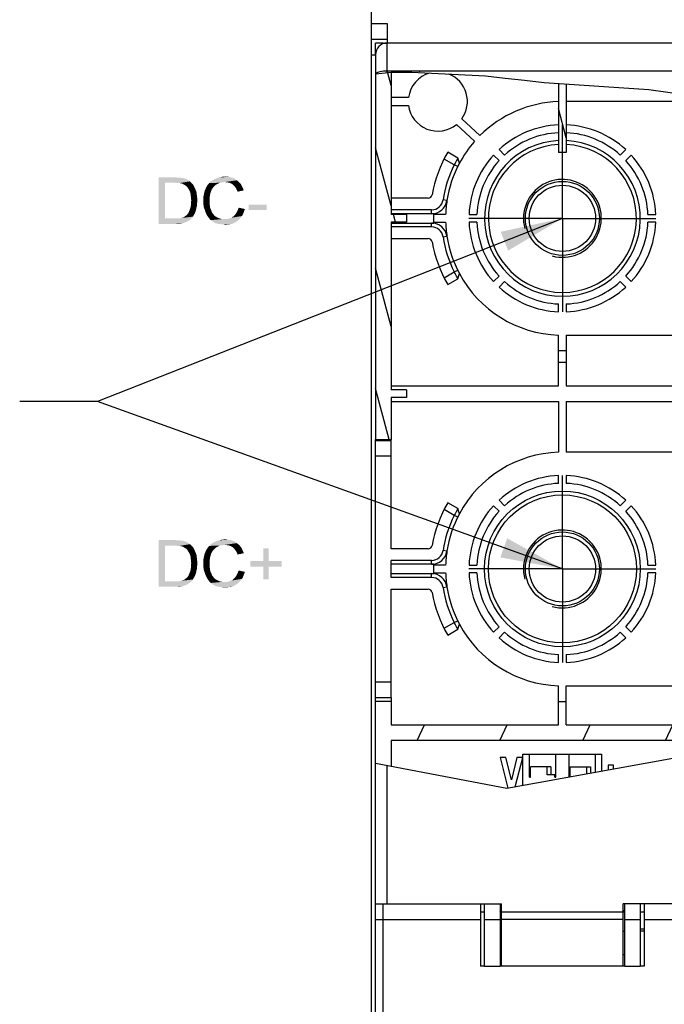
# Paper-space layout '61767N-2-A-2_1_1' of a CAD drawing. Header units: millimetres. Extents: x 0 to 594, y 1 to 420.
# Tile 104 of 222: x 85 to 126, y 277 to 340. Entities that reach past the tile are written whole.
import ezdxf

# ---------------------------------------------------------------- set-up
doc = ezdxf.new("R2010")
doc.units = ezdxf.units.MM
doc.header["$LTSCALE"] = 32.67
doc.linetypes.add('CENTER', pattern=[0.6, 0.375, -0.075, 0.075, -0.075])
doc.layers.get('0').update_dxf_attribs({"linetype": 'CONTINUOUS'})
for name, color, linetype in [('61752N-0_DXF_CONTINUOUS_LINE', 7, 'CONTINUOUS'), ('61752N-0_DXF_HATCHING', 7, 'CONTINUOUS'), ('61752N-2_DXF_CONTINUOUS_LINE', 7, 'CONTINUOUS'), ('61767N-2-A-2_DXF_TEXT', 7, 'CONTINUOUS'), ('61779N-0_DXF_CONTINUOUS_LINE', 7, 'CONTINUOUS'), ('61807N-2_DXF_CONTINUOUS_LINE', 7, 'CONTINUOUS'), ('61809N-1_DXF_AXIS', 7, 'CONTINUOUS'), ('61809N-2_DXF_AXIS', 7, 'CONTINUOUS'), ('61830N-0_DXF_CONTINUOUS_LINE', 7, 'CONTINUOUS'), ('61830N-0_DXF_HATCHING', 7, 'CONTINUOUS'), ('61853N-8_DXF_CONTINUOUS_LINE', 7, 'CONTINUOUS'), ('61853N-8_DXF_HATCHING', 7, 'CONTINUOUS'), ('C383A105JP01DXF_CONTINUOUS_LINE', 7, 'CONTINUOUS'), ('INSERT0_DXF_AXIS', 7, 'CONTINUOUS'), ('INSERT0_DXF_CONTINUOUS_LINE', 7, 'CONTINUOUS'), ('INSERT1_DXF_AXIS', 7, 'CONTINUOUS'), ('INSERT1_DXF_CONTINUOUS_LINE', 7, 'CONTINUOUS'), ('TR0154-1_DXF_CONTINUOUS_LINE', 7, 'CONTINUOUS')]:
    doc.layers.add(name, color=color, linetype=linetype)
doc.styles.get("Standard").update_dxf_attribs({"font": 'arial.ttf'})
doc.dimstyles.get("Standard").update_dxf_attribs({"dimtxt": 3, "dimasz": 4, "dimexe": 0.18, "dimexo": 0.0625, "dimgap": 0.09, "dimtad": 1, "dimdsep": 46, "dimtxsty": 'Standard', "dimblk": '_FILLED', "dimblk1": '_FILLED', "dimblk2": '_FILLED', "dimcen": 0.09, "dimadec": 0, "dimazin": 0, "dimtol": 1, "dimtp": 0.01, "dimtm": 0.01, "dimtfac": 1, "dimtofl": 0, "dimtmove": 0, "dimatfit": 3, "dimldrblk": '_FILLED', "dimfxl": 0, "dimtolj": 1, "dimarcsym": 0})

# ---------------------------------------------------------------- blocks, each defined once
blk = doc.blocks.new('_FILLED')
at = {"color": 0, "linetype": 'ByBlock'}
blk.add_solid([(0, 0), (-1, 0.1625), (-1, -0.1625)], dxfattribs=at)
blk = doc.blocks.new('HATCHING_BL0', base_point=(113.901, 324.977))
at = {"layer": '61853N-8_DXF_HATCHING', "linetype": 'Continuous'}
h = blk.add_hatch(dxfattribs=at)
h.set_pattern_fill('DEFAULT__1', color=2, scale=2, angle=285, style=0, pattern_type=0)
h.set_pattern_definition([(285, (0, 0), (1.931852, 0.517638), [])])
edge = h.paths.add_edge_path()
edge.add_line((109.776, 327.607), (109.776, 327.107))
edge.add_line((109.776, 327.107), (108.776, 327.107))
edge.add_line((108.776, 327.107), (108.776, 316.357))
edge.add_line((108.776, 316.357), (109.776, 316.357))
edge.add_line((109.776, 316.357), (109.776, 315.857))
edge.add_line((109.776, 315.857), (108.776, 315.857))
edge.add_line((108.776, 315.857), (108.776, 313.166))
edge.add_line((108.776, 313.166), (107.776, 313.166))
edge.add_line((107.776, 313.166), (107.776, 336.735))
edge.add_spline(control_points=[(107.776, 336.735), (108.382, 336.769), (109.638, 336.805), (110.978, 336.773), (111.669, 336.74)], knot_values=[0, 0, 0, 0, 0.5, 1, 1, 1, 1], degree=3, periodic=0)
edge.add_line((111.669, 336.74), (108.776, 336.74))
edge.add_line((108.776, 336.74), (108.776, 327.607))
edge.add_line((108.776, 327.607), (109.776, 327.607))
h.paths.add_polyline_path([(120.026, 331.574), (119.526, 331.574), (119.526, 336.017), (120.026, 335.981)])
blk = doc.blocks.new('HATCHING_BL3', base_point=(119.776, 291.887))
at = {"layer": '61830N-0_DXF_HATCHING', "linetype": 'Continuous'}
h = blk.add_hatch(dxfattribs=at)
h.set_pattern_fill('DEFAULT__4', color=2, scale=11.88, angle=45, style=0, pattern_type=0)
h.set_pattern_definition([(45, (0, 0), (-8.40043, 8.40043), [])])
edge = h.paths.add_edge_path()
edge.add_line((120.266, 291.492), (120.266, 292.154))
edge.add_line((120.266, 292.154), (121.333, 292.154))
edge.add_line((121.333, 292.154), (121.333, 291.654))
edge.add_line((121.333, 291.654), (121.825, 291.654))
edge.add_line((121.825, 291.654), (121.825, 291.492))
edge.add_line((121.825, 291.492), (121.89, 291.492))
edge.add_line((121.89, 291.492), (121.89, 292.982))
edge.add_line((121.89, 292.982), (122.316, 292.982))
edge.add_line((122.316, 292.982), (122.316, 291.383))
edge.add_spline(control_points=[(122.316, 291.383), (121.762, 291.271), (120.647, 291.079), (118.945, 290.881), (117.807, 290.812), (117.236, 290.793)], knot_values=[0, 0, 0, 0, 0.333333, 0.666667, 1, 1, 1, 1], degree=3, periodic=0)
edge.add_line((117.236, 290.793), (117.236, 292.982))
edge.add_line((117.236, 292.982), (117.661, 292.982))
edge.add_line((117.661, 292.982), (117.661, 291.492))
edge.add_line((117.661, 291.492), (117.726, 291.492))
edge.add_line((117.726, 291.492), (117.726, 292.154))
edge.add_line((117.726, 292.154), (118.793, 292.154))
edge.add_line((118.793, 292.154), (118.793, 291.654))
edge.add_line((118.793, 291.654), (119.285, 291.654))
edge.add_line((119.285, 291.654), (119.285, 291.492))
edge.add_line((119.285, 291.492), (119.35, 291.492))
edge.add_line((119.35, 291.492), (119.35, 292.982))
edge.add_line((119.35, 292.982), (120.201, 292.982))
edge.add_line((120.201, 292.982), (120.201, 291.492))
edge.add_line((120.201, 291.492), (120.266, 291.492))
blk = doc.blocks.new('HATCHING_BL26', base_point=(120.026, 294.035))
at = {"layer": '61752N-0_DXF_HATCHING', "linetype": 'Continuous'}
h = blk.add_hatch(dxfattribs=at)
h.set_pattern_fill('DEFAULT__27', color=2, scale=4.817144, angle=245, style=0, pattern_type=0)
h.set_pattern_definition([(245, (0, 0), (4.365816, -2.03581), [])])
edge = h.paths.add_edge_path()
edge.add_line((131.776, 296.357), (132.276, 296.357))
edge.add_line((132.276, 296.357), (132.276, 295.512))
edge.add_arc((118.764, 315.02), 23.73, 303.2522, 304.70811)
edge.add_line((131.776, 295.175), (131.776, 296.357))
edge = h.paths.add_edge_path()
edge.add_line((119.526, 296.357), (120.026, 296.357))
edge.add_line((120.026, 296.357), (120.026, 294.857))
edge.add_line((120.026, 294.857), (131.277, 294.857))
edge.add_arc((118.304, 315.767), 24.608, 297.08019, 301.81744)
edge.add_line((129.506, 293.857), (108.776, 293.857))
edge.add_line((108.776, 293.857), (108.776, 291.713))
edge.add_arc((115.514, 317.41), 26.565, 253.06473, 255.3065)
edge.add_line((107.776, 291.997), (107.776, 296.357))
edge.add_line((107.776, 296.357), (108.776, 296.357))
edge.add_line((108.776, 296.357), (108.776, 294.857))
edge.add_line((108.776, 294.857), (119.526, 294.857))
edge.add_line((119.526, 294.857), (119.526, 296.357))

psp = doc.layouts.new('61767N-2-A-2_1_1')

# ---------------------------------------------------------------- linework, layer by layer
at = {"color": 7, "linetype": 'Continuous'}
for p, q in [((107.7755, 336.6301), (109.2043, 336.7852)), ((109.2043, 336.7852), (114.8336, 336.5031)), ((114.8336, 336.5031), (116.0907, 336.3638)), ((116.0907, 336.3638), (117.3385, 336.2189)), ((117.3385, 336.2189), (118.5984, 336.0848)), ((118.5984, 336.0848), (125.3162, 335.6207)), ((125.3162, 335.6207), (131.9163, 334.7366)), ((126.86, 292.6852), (116.2049, 290.7755)), ((116.2049, 290.7755), (107.7755, 292.3776))]:
    psp.add_line(p, q, dxfattribs=at)
at = {"layer": '61752N-0_DXF_CONTINUOUS_LINE', "color": 7, "linetype": 'Continuous'}
for p, q in [((109.892, 335.1073), (108.7755, 335.1073)), ((108.7755, 334.6073), (109.892, 334.6073)), ((131.0149, 334.8573), (120.0255, 334.8573)), ((114.478, 332.6664), (113.3206, 333.7515)), ((112.9786, 333.3868), (114.136, 332.3017)), ((115.7133, 331.7731), (116.0672, 331.4192)), ((123.4838, 331.4192), (123.8377, 331.7731)), ((115.7137, 331.0656), (115.3598, 331.4195)), ((124.1912, 331.4195), (123.8374, 331.0656)), ((112.2797, 327.6073), (111.5255, 327.6073)), ((113.7807, 327.6073), (114.2812, 327.6073)), ((125.2698, 327.6073), (125.7703, 327.6073)), ((111.5255, 327.1073), (112.2797, 327.1073)), ((114.2812, 327.1073), (113.7807, 327.1073)), ((125.7703, 327.1073), (125.2698, 327.1073)), ((115.3598, 323.2952), (115.7137, 323.6491)), ((123.8374, 323.6491), (124.1912, 323.2952)), ((116.0672, 323.2955), (115.7133, 322.9416)), ((123.8377, 322.9416), (123.4838, 323.2955)), ((119.5255, 321.3626), (119.5255, 321.863)), ((120.0255, 321.863), (120.0255, 321.3626)), ((119.5255, 316.6073), (119.5255, 319.8615)), ((120.0255, 319.8573), (120.0255, 316.6073)), ((120.0255, 319.8573), (131.7755, 319.8573)), ((120.0255, 318.8573), (119.5255, 318.8573)), ((108.7755, 316.6073), (119.5255, 316.6073)), ((120.0255, 316.6073), (131.7755, 316.6073)), ((108.7755, 315.6073), (119.5255, 315.6073)), ((119.5255, 315.6073), (119.5255, 312.3532)), ((120.0255, 315.6073), (120.0255, 312.3573)), ((120.0255, 315.6073), (131.7755, 315.6073)), ((107.7755, 313.1073), (107.7755, 313.1664)), ((108.7755, 313.1073), (108.7755, 313.1664)), ((131.7755, 312.3573), (120.0255, 312.3573)), ((119.5255, 310.3517), (119.5255, 310.8521)), ((120.0255, 310.8521), (120.0255, 310.3517)), ((115.7133, 309.2731), (116.0672, 308.9192)), ((123.4838, 308.9192), (123.8377, 309.2731)), ((115.7137, 308.5656), (115.3598, 308.9195)), ((124.1912, 308.9195), (123.8374, 308.5656)), ((112.2797, 305.1073), (111.5255, 305.1073)), ((111.5255, 304.6073), (112.2797, 304.6073)), ((113.7807, 305.1073), (114.2812, 305.1073)), ((114.2812, 304.6073), (113.7807, 304.6073)), ((125.2698, 305.1073), (125.7703, 305.1073)), ((125.7703, 304.6073), (125.2698, 304.6073)), ((115.3598, 300.7952), (115.7137, 301.1491)), ((116.0672, 300.7955), (115.7133, 300.4416)), ((123.8377, 300.4416), (123.4838, 300.7955)), ((123.8374, 301.1491), (124.1912, 300.7952)), ((119.5255, 298.8626), (119.5255, 299.363)), ((120.0255, 299.363), (120.0255, 298.8626)), ((119.5255, 294.8573), (119.5255, 297.3615)), ((120.0255, 294.8573), (120.0255, 297.3573)), ((120.0255, 297.3573), (131.7755, 297.3573)), ((107.7755, 292.3776), (107.7755, 296.6073)), ((108.7755, 296.3573), (107.7755, 296.3573)), ((108.7755, 296.6073), (108.7755, 294.8573)), ((119.5255, 296.3573), (120.0255, 296.3573)), ((108.7755, 294.8573), (119.5255, 294.8573)), ((120.0255, 294.8573), (131.0656, 294.8573)), ((108.7755, 293.8573), (108.7755, 292.1875)), ((129.1294, 293.8573), (108.7755, 293.8573)), ((115.7755, 292.7573), (116.2799, 290.7889)), ((116.1522, 292.7573), (115.7755, 292.7573)), ((116.504, 291.328), (116.1522, 292.7573)), ((116.8586, 292.7573), (116.5096, 291.328)), ((116.7525, 290.8736), (117.2326, 292.7573)), ((117.2326, 292.7573), (116.8586, 292.7573)), ((122.709, 292.2643), (122.709, 291.9412)), ((123.047, 292.2643), (122.709, 292.2643)), ((123.047, 292.0018), (123.047, 292.2643)), ((116.5096, 291.328), (116.504, 291.328)), ((114.7755, 279.3573), (114.7755, 283.3573)), ((115.7755, 283.3573), (115.7755, 279.3573)), ((123.7755, 279.3573), (123.7755, 283.3573)), ((124.7755, 283.3573), (124.7755, 279.3573)), ((115.7755, 282.8573), (115.8755, 282.9573)), ((123.6755, 282.9573), (123.7755, 282.8573)), ((114.7755, 282.3573), (115.7755, 282.3573)), ((123.7755, 282.3573), (124.7755, 282.3573)), ((115.7755, 281.6073), (115.8755, 281.6073)), ((123.6755, 281.6073), (123.7755, 281.6073)), ((115.7755, 280.1073), (115.8755, 280.1073)), ((123.6755, 280.1073), (123.7755, 280.1073)), ((114.7755, 279.3573), (115.7755, 279.3573)), ((123.7755, 279.3573), (124.7755, 279.3573))]:
    psp.add_line(p, q, dxfattribs=at)
at = {"layer": '61752N-0_DXF_CONTINUOUS_LINE', "color": 9, "linetype": 'Continuous'}
psp.add_line((120.0255, 318.1073), (119.5255, 318.1073), dxfattribs=at)
at = {"layer": '61752N-0_DXF_CONTINUOUS_LINE', "color": 7, "linetype": 'Continuous'}
for centre, radius, start, end in [((111.7755, 334.8573), 1.9, 106.100414, 172.439157), ((111.7755, 334.8573), 1.9, 324.408453, 68.177037), ((111.7755, 334.8573), 1.9, 187.560843, 309.286767), ((119.7755, 327.3573), 7.5, 91.910213, 134.937397), ((119.7755, 327.3573), 6, 92.388015, 132.611985), ((119.7755, 327.3573), 6, 47.388015, 87.611985), ((119.7755, 327.3573), 5.5, 92.605251, 132.394749), ((119.7755, 327.3573), 5.5, 47.605251, 87.394749), ((119.7755, 327.3573), 7.5, 138.757823, 151.848693), ((119.7755, 327.3573), 6, 137.388015, 177.611985), ((119.7755, 327.3573), 6, 2.388015, 42.611985), ((119.7755, 327.3573), 5.5, 137.605251, 177.394749), ((119.7755, 327.3573), 5.5, 2.605251, 42.394749), ((119.7755, 327.3573), 7.5, 171.202628, 178.089787), ((119.7755, 327.3573), 7.5, 181.910213, 188.797253), ((119.7755, 327.3573), 6, 182.388015, 222.611985), ((119.7755, 327.3573), 5.5, 182.605251, 222.394749), ((119.7755, 327.3573), 5.5, 317.605251, 357.394749), ((119.7755, 327.3573), 6, 317.388015, 357.611985), ((119.7755, 327.3573), 7.5, 208.151614, 268.089787), ((119.7755, 327.3573), 6, 227.388015, 267.611985), ((119.7755, 327.3573), 5.5, 227.605251, 267.394749), ((119.7755, 327.3573), 5.5, 272.605251, 312.394749), ((119.7755, 327.3573), 6, 272.388015, 312.611985), ((119.7755, 304.8573), 7.5, 91.910213, 151.848386), ((119.7755, 304.8573), 6, 92.388015, 132.611985), ((119.7755, 304.8573), 5.5, 92.605251, 132.394749), ((119.7755, 304.8573), 6, 47.388015, 87.611985), ((119.7755, 304.8573), 5.5, 47.605251, 87.394749), ((119.7755, 304.8573), 6, 137.388015, 177.611985), ((119.7755, 304.8573), 5.5, 137.605251, 177.394749), ((119.7755, 304.8573), 5.5, 2.605251, 42.394749), ((119.7755, 304.8573), 6, 2.388015, 42.611985), ((119.7755, 304.8573), 7.5, 171.202747, 178.089787), ((119.7755, 304.8573), 7.5, 181.910213, 188.797253), ((119.7755, 304.8573), 6, 182.388015, 222.611985), ((119.7755, 304.8573), 5.5, 182.605251, 222.394749), ((119.7755, 304.8573), 5.5, 317.605251, 357.394749), ((119.7755, 304.8573), 6, 317.388015, 357.611985), ((119.7755, 304.8573), 7.5, 208.151614, 268.089787), ((119.7755, 304.8573), 5.5, 227.605251, 267.394749), ((119.7755, 304.8573), 5.5, 272.605251, 312.394749), ((119.7755, 304.8573), 6, 227.388015, 267.611985), ((119.7755, 304.8573), 6, 272.388015, 312.611985)]:
    psp.add_arc(centre, radius, start, end, dxfattribs=at)
at = {"layer": '61752N-2_DXF_CONTINUOUS_LINE', "color": 9, "linetype": 'Continuous'}
for p, q in [((112.8278, 330.7913), (112.177, 331.167)), ((113.0519, 330.6805), (112.8278, 330.7913)), ((112.3638, 328.5044), (112.1167, 328.5426)), ((111.3755, 327.6573), (111.3755, 327.9073)), ((111.3755, 326.8073), (111.3755, 327.0573)), ((112.1167, 326.172), (112.3638, 326.2103)), ((112.177, 323.5477), (112.8278, 323.9234)), ((112.8278, 323.9234), (113.0519, 324.0342)), ((107.7755, 312.1073), (108.7755, 312.1073)), ((112.8278, 308.2913), (112.177, 308.667)), ((113.0519, 308.1805), (112.8278, 308.2913)), ((112.3638, 306.0044), (112.1167, 306.0426)), ((111.3755, 305.1573), (111.3755, 305.4073)), ((111.3755, 304.3073), (111.3755, 304.5573)), ((112.1167, 303.672), (112.3638, 303.7103)), ((112.177, 301.0477), (112.8278, 301.4234)), ((112.8278, 301.4234), (113.0519, 301.5342)), ((107.7755, 297.6073), (108.7755, 297.6073))]:
    psp.add_line(p, q, dxfattribs=at)
at = {"layer": '61752N-2_DXF_CONTINUOUS_LINE', "color": 7, "linetype": 'Continuous'}
for p, q in [((113.0673, 331.2303), (112.4143, 331.6073)), ((113.0673, 331.2303), (113.0145, 331.1349)), ((113.1627, 330.8959), (113.0673, 331.2303)), ((111.1639, 328.6573), (108.7755, 328.6573)), ((111.3755, 327.9073), (108.7755, 327.9073)), ((111.5255, 327.6573), (108.7755, 327.6573)), ((111.5255, 327.0573), (111.5255, 327.6573)), ((108.7755, 327.0573), (111.5255, 327.0573)), ((111.3755, 326.8073), (108.7755, 326.8073)), ((108.7755, 326.0573), (111.1639, 326.0573)), ((113.0673, 323.4844), (113.1627, 323.8188)), ((112.4143, 323.1073), (113.0673, 323.4844)), ((107.7755, 296.6073), (107.7755, 313.1073)), ((107.7755, 313.1073), (108.7755, 313.1073)), ((108.7755, 306.1573), (108.7755, 313.1073)), ((113.0673, 308.7303), (112.4143, 309.1073)), ((113.0673, 308.7303), (113.0145, 308.6349)), ((113.1627, 308.3959), (113.0673, 308.7303)), ((111.1639, 306.1573), (108.7755, 306.1573)), ((108.7755, 304.3073), (108.7755, 305.4073)), ((111.3755, 305.4073), (108.7755, 305.4073)), ((111.5255, 305.1573), (108.7755, 305.1573)), ((111.5255, 304.5573), (111.5255, 305.1573)), ((108.7755, 304.5573), (111.5255, 304.5573)), ((111.3755, 304.3073), (108.7755, 304.3073)), ((108.7755, 296.6073), (108.7755, 303.5573)), ((108.7755, 303.5573), (111.1639, 303.5573)), ((112.4143, 300.6073), (113.0673, 300.9844)), ((113.0673, 300.9844), (113.1627, 301.3188)), ((107.7755, 296.6073), (108.7755, 296.6073))]:
    psp.add_line(p, q, dxfattribs=at)
for points in [[(113.0145, 331.1349), (112.9763, 331.0656), (112.9309, 330.9823), (112.8805, 330.8893), (112.8278, 330.7913)], [(113.0673, 323.4844), (113.0433, 323.5276), (113.0145, 323.5798), (112.9763, 323.6491), (112.9309, 323.7324), (112.8805, 323.8253), (112.8278, 323.9234)], [(113.0145, 308.6349), (112.9763, 308.5656), (112.9309, 308.4823), (112.8805, 308.3893), (112.8278, 308.2913)], [(113.0673, 300.9844), (113.0433, 301.0276), (113.0145, 301.0798), (112.9763, 301.1491), (112.9309, 301.2324), (112.8805, 301.3253), (112.8278, 301.4234)]]:
    psp.add_lwpolyline(points, dxfattribs=at)
for centre, radius, start, end in [((119.7755, 327.3573), 8.5, 150, 169.796617), ((119.7755, 327.3573), 7.75, 153.699071, 171.202589), ((119.7755, 327.3573), 7.5, 151.848572, 171.202589), ((111.1639, 328.9073), 0.25, 270, 349.796617), ((111.3755, 328.6573), 0.75, 270, 351.202589), ((111.3755, 328.6573), 1, 270, 351.202589), ((111.3755, 326.0573), 1, 8.797411, 90), ((111.3755, 326.0573), 0.75, 8.797411, 90), ((111.1639, 325.8073), 0.25, 10.203383, 90), ((119.7755, 327.3573), 7.75, 188.797411, 206.300929), ((119.7755, 327.3573), 7.5, 188.797411, 208.151428), ((119.7755, 327.3573), 8.5, 190.203383, 210), ((119.7755, 304.8573), 8.5, 150, 169.796617), ((119.7755, 304.8573), 7.5, 151.848572, 171.202589), ((119.7755, 304.8573), 7.75, 153.699071, 171.202589), ((111.1639, 306.4073), 0.25, 270, 349.796617), ((111.3755, 306.1573), 0.75, 270, 351.202589), ((111.3755, 306.1573), 1, 270, 351.202589), ((111.3755, 303.5573), 1, 8.797411, 90), ((111.3755, 303.5573), 0.75, 8.797411, 90), ((111.1639, 303.3073), 0.25, 10.203383, 90), ((119.7755, 304.8573), 8.5, 190.203383, 210), ((119.7755, 304.8573), 7.75, 188.797411, 206.300929), ((119.7755, 304.8573), 7.5, 188.797411, 208.151428)]:
    psp.add_arc(centre, radius, start, end, dxfattribs=at)
at = {"layer": '61767N-2-A-2_DXF_TEXT', "color": 2, "linetype": 'Continuous'}
for points in [[(93.8588, 330), (94.8811, 330), (94.2588, 329.6444)], [(94.2588, 329.6444), (93.8588, 327), (93.8588, 330)], [(94.8811, 330), (95.0588, 329.9778), (94.2588, 329.6444)], [(95.1922, 329.9778), (95.3255, 329.9555), (94.2588, 329.6444)], [(95.0588, 329.9778), (95.1922, 329.9778), (94.2588, 329.6444)], [(95.4144, 329.9555), (95.5477, 329.9111), (94.2588, 329.6444)], [(95.3255, 329.9555), (95.4144, 329.9555), (94.2588, 329.6444)], [(95.5477, 329.9111), (95.6588, 329.8667), (94.2588, 329.6444)], [(95.6588, 329.8667), (95.77, 329.8), (94.2588, 329.6444)], [(98.8811, 329.8), (97.2366, 329.7555), (97.3922, 329.8444)], [(98.7255, 329.9111), (97.3922, 329.8444), (97.57, 329.9333)], [(97.3922, 329.8444), (98.7255, 329.9111), (98.8811, 329.8)], [(98.5477, 329.9778), (97.57, 329.9333), (97.7477, 329.9778)], [(97.57, 329.9333), (98.5477, 329.9778), (98.7255, 329.9111)], [(98.3477, 330.0222), (97.7477, 329.9778), (97.9255, 330.0222)], [(97.7477, 329.9778), (98.3477, 330.0222), (98.5477, 329.9778)], [(97.9255, 330.0222), (98.1255, 330.0444), (98.3477, 330.0222)], [(94.2588, 329.6444), (94.2588, 327.3555), (93.8588, 327)], [(95.77, 329.8), (95.8588, 329.7333), (94.2588, 329.6444)], [(94.8811, 329.6444), (94.2588, 329.6444), (95.8588, 329.7333)], [(95.0588, 329.6222), (94.8811, 329.6444), (95.8588, 329.7333)], [(95.1922, 329.6222), (95.0588, 329.6222), (95.8588, 329.7333)], [(95.1922, 329.6222), (95.8588, 329.7333), (95.97, 329.6222)], [(95.97, 329.6222), (95.3033, 329.6), (95.1922, 329.6222)], [(95.3922, 329.5778), (95.3033, 329.6), (95.97, 329.6222)], [(95.5033, 329.5111), (95.3922, 329.5778), (95.97, 329.6222)], [(95.5033, 329.5111), (95.97, 329.6222), (96.0811, 329.5111)], [(96.0811, 329.5111), (95.6144, 329.4444), (95.5033, 329.5111)], [(95.6144, 329.4444), (96.0811, 329.5111), (96.1477, 329.3778)], [(96.1477, 329.3778), (95.7033, 329.3555), (95.6144, 329.4444)], [(95.77, 329.2444), (95.7033, 329.3555), (96.1477, 329.3778)], [(95.77, 329.2444), (96.1477, 329.3778), (96.2144, 329.2222)], [(96.2144, 329.2222), (95.8588, 329.0889), (95.77, 329.2444)], [(95.8588, 329.0889), (96.2144, 329.2222), (96.2811, 329.0667)], [(97.3477, 329.3333), (97.2588, 329.2), (96.8144, 329.1333)], [(97.3477, 329.3333), (96.8144, 329.1333), (96.9033, 329.3333)], [(97.4366, 329.4222), (96.9033, 329.3333), (96.9922, 329.4889)], [(96.9033, 329.3333), (97.4366, 329.4222), (97.3477, 329.3333)], [(97.6588, 329.5778), (96.9922, 329.4889), (97.1033, 329.6222)], [(97.6588, 329.5778), (97.5255, 329.5111), (96.9922, 329.4889)], [(96.9922, 329.4889), (97.5255, 329.5111), (97.4366, 329.4222)], [(98.1033, 329.6889), (97.1033, 329.6222), (97.2366, 329.7555)], [(98.1033, 329.6889), (97.9477, 329.6667), (97.1033, 329.6222)], [(97.9477, 329.6667), (97.7922, 329.6444), (97.1033, 329.6222)], [(97.1033, 329.6222), (97.7922, 329.6444), (97.6588, 329.5778)], [(98.1033, 329.6889), (97.2366, 329.7555), (98.8811, 329.8)], [(98.2588, 329.6667), (98.1033, 329.6889), (98.8811, 329.8)], [(98.2588, 329.6667), (98.8811, 329.8), (99.0366, 329.6667)], [(99.0366, 329.6667), (98.3922, 329.6444), (98.2588, 329.6667)], [(98.5033, 329.6), (98.3922, 329.6444), (99.0366, 329.6667)], [(98.6144, 329.5333), (98.5033, 329.6), (99.0366, 329.6667)], [(98.6144, 329.5333), (99.0366, 329.6667), (99.1477, 329.5333)], [(99.1477, 329.5333), (98.7033, 329.4444), (98.6144, 329.5333)], [(98.7033, 329.4444), (99.1477, 329.5333), (99.2366, 329.3555)], [(99.2366, 329.3555), (98.7922, 329.3333), (98.7033, 329.4444)], [(98.8588, 329.2222), (98.7922, 329.3333), (99.2366, 329.3555)], [(98.8588, 329.2222), (99.2366, 329.3555), (99.3255, 329.1555)], [(99.3255, 329.1555), (98.9255, 329.0667), (98.8588, 329.2222)], [(96.2811, 329.0667), (95.9033, 328.9333), (95.8588, 329.0889)], [(95.9033, 328.9333), (96.2811, 329.0667), (96.3033, 328.8889)], [(96.3033, 328.8889), (95.9255, 328.7333), (95.9033, 328.9333)], [(95.9255, 328.7333), (96.3033, 328.8889), (96.3255, 328.7111)], [(96.3255, 328.7111), (95.9477, 328.5111), (95.9255, 328.7333)], [(95.9477, 328.5111), (96.3255, 328.7111), (96.3477, 328.5111)], [(97.17, 328.9333), (96.7255, 328.7333), (96.77, 328.9555)], [(97.17, 328.9333), (97.1477, 328.8), (96.7255, 328.7333)], [(96.7255, 328.7333), (97.1477, 328.8), (97.1255, 328.6667)], [(97.1255, 328.6667), (96.7255, 328.5111), (96.7255, 328.7333)], [(96.7255, 328.5111), (97.1255, 328.6667), (97.1255, 328.5111)], [(97.2144, 329.0889), (96.77, 328.9555), (96.8144, 329.1333)], [(96.77, 328.9555), (97.2144, 329.0889), (97.17, 328.9333)], [(96.8144, 329.1333), (97.2588, 329.2), (97.2144, 329.0889)], [(96.2811, 328.0444), (95.8588, 327.9333), (95.9033, 328.0667)], [(95.8588, 327.9333), (96.2811, 328.0444), (96.2588, 327.8889)], [(96.3255, 328.1778), (95.9033, 328.0667), (95.9255, 328.2)], [(95.9033, 328.0667), (96.3255, 328.1778), (96.2811, 328.0444)], [(96.3477, 328.5111), (95.9255, 328.3555), (95.9477, 328.5111)], [(95.9255, 328.3555), (96.3477, 328.5111), (96.3255, 328.3333)], [(96.3255, 328.3333), (95.9255, 328.2), (95.9255, 328.3555)], [(95.9255, 328.2), (96.3255, 328.3333), (96.3255, 328.1778)], [(97.1255, 328.5111), (97.1255, 328.3333), (96.7255, 328.3111)], [(97.1255, 328.5111), (96.7255, 328.3111), (96.7255, 328.5111)], [(96.7255, 328.3111), (97.1255, 328.3333), (97.1477, 328.1555)], [(97.1477, 328.1555), (96.7477, 328.0889), (96.7255, 328.3111)], [(96.7477, 328.0889), (97.1477, 328.1555), (97.17, 328)], [(97.17, 328), (96.8144, 327.9111), (96.7477, 328.0889)], [(96.8144, 327.9111), (97.17, 328), (97.2366, 327.8667)], [(98.8588, 327.7333), (98.9255, 327.8667), (99.3922, 327.9555)], [(98.8588, 327.7333), (99.3922, 327.9555), (99.3033, 327.7111)], [(99.3922, 327.9555), (98.9255, 327.8667), (98.9922, 328.0444)], [(100.7922, 328.2444), (99.6366, 327.8889), (99.6366, 328.2444)], [(99.6366, 327.8889), (100.7922, 328.2444), (100.7922, 327.8889)], [(95.17, 327.3555), (95.9255, 327.3111), (93.8588, 327)], [(95.0366, 327.3555), (95.17, 327.3555), (93.8588, 327)], [(94.9033, 327.3555), (95.0366, 327.3555), (93.8588, 327)], [(94.2588, 327.3555), (94.9033, 327.3555), (93.8588, 327)], [(95.17, 327.3555), (95.2811, 327.3778), (96.0588, 327.4667)], [(95.17, 327.3555), (96.0588, 327.4667), (95.9255, 327.3111)], [(95.2811, 327.3778), (95.37, 327.4), (96.0588, 327.4667)], [(95.37, 327.4), (95.4366, 327.4222), (96.0588, 327.4667)], [(96.0588, 327.4667), (95.4366, 327.4222), (95.5255, 327.4667)], [(95.5255, 327.4667), (95.57, 327.5111), (96.1033, 327.5555)], [(95.5255, 327.4667), (96.1033, 327.5555), (96.0588, 327.4667)], [(96.1033, 327.5555), (95.57, 327.5111), (95.6366, 327.5555)], [(95.6366, 327.5555), (95.7033, 327.6222), (96.17, 327.6667)], [(95.6366, 327.5555), (96.17, 327.6667), (96.1033, 327.5555)], [(96.17, 327.6667), (95.7033, 327.6222), (95.77, 327.7111)], [(96.2144, 327.7778), (95.77, 327.7111), (95.8144, 327.8222)], [(95.77, 327.7111), (96.2144, 327.7778), (96.17, 327.6667)], [(96.2588, 327.8889), (95.8144, 327.8222), (95.8588, 327.9333)], [(95.8144, 327.8222), (96.2588, 327.8889), (96.2144, 327.7778)], [(97.2366, 327.8667), (96.8811, 327.7111), (96.8144, 327.9111)], [(97.2366, 327.8667), (97.2811, 327.7333), (96.8811, 327.7111)], [(96.8811, 327.7111), (97.2811, 327.7333), (97.37, 327.6222)], [(97.37, 327.6222), (96.97, 327.5333), (96.8811, 327.7111)], [(96.97, 327.5333), (97.37, 327.6222), (97.4588, 327.5111)], [(97.4588, 327.5111), (97.0811, 327.3778), (96.97, 327.5333)], [(97.4588, 327.5111), (97.57, 327.4444), (97.0811, 327.3778)], [(97.0811, 327.3778), (97.57, 327.4444), (97.7033, 327.3778)], [(97.7033, 327.3778), (97.1922, 327.2444), (97.0811, 327.3778)], [(97.7033, 327.3778), (97.8366, 327.3333), (97.1922, 327.2444)], [(97.1922, 327.2444), (98.2588, 327.3111), (99.0811, 327.3555)], [(97.1922, 327.2444), (99.0811, 327.3555), (98.9255, 327.2)], [(97.8366, 327.3333), (97.9477, 327.3111), (97.1922, 327.2444)], [(99.0811, 327.3555), (98.2588, 327.3111), (98.4144, 327.3555)], [(98.4144, 327.3555), (98.5477, 327.4), (99.2144, 327.5111)], [(98.4144, 327.3555), (99.2144, 327.5111), (99.0811, 327.3555)], [(98.5477, 327.4), (98.6588, 327.4889), (99.2144, 327.5111)], [(99.2144, 327.5111), (98.6588, 327.4889), (98.77, 327.6)], [(99.3033, 327.7111), (98.77, 327.6), (98.8588, 327.7333)], [(98.77, 327.6), (99.3033, 327.7111), (99.2144, 327.5111)], [(95.9255, 327.3111), (95.77, 327.2), (93.8588, 327)], [(95.77, 327.2), (95.6144, 327.1111), (93.8588, 327)], [(95.6144, 327.1111), (95.4144, 327.0444), (93.8588, 327)], [(94.9255, 327), (93.8588, 327), (95.4144, 327.0444)], [(94.9255, 327), (95.4144, 327.0444), (95.1922, 327)], [(98.1033, 327.3111), (98.2588, 327.3111), (97.1922, 327.2444)], [(97.9477, 327.3111), (98.1033, 327.3111), (97.1922, 327.2444)], [(98.9255, 327.2), (97.3477, 327.1333), (97.1922, 327.2444)], [(97.3477, 327.1333), (98.9255, 327.2), (98.7477, 327.0889)], [(98.7477, 327.0889), (97.5033, 327.0444), (97.3477, 327.1333)], [(97.6811, 327), (97.5033, 327.0444), (98.7477, 327.0889)], [(97.6811, 327), (98.7477, 327.0889), (98.57, 327)], [(98.57, 327), (97.9033, 326.9778), (97.6811, 327)], [(97.9033, 326.9778), (98.57, 327), (98.37, 326.9778)], [(98.37, 326.9778), (98.1255, 326.9555), (97.9033, 326.9778)], [(93.8588, 306.7154), (94.8811, 306.7154), (94.2588, 306.3599)], [(94.2588, 306.3599), (93.8588, 303.7154), (93.8588, 306.7154)], [(94.8811, 306.7154), (95.0588, 306.6932), (94.2588, 306.3599)], [(95.1922, 306.6932), (95.3255, 306.671), (94.2588, 306.3599)], [(95.0588, 306.6932), (95.1922, 306.6932), (94.2588, 306.3599)], [(95.4144, 306.671), (95.5477, 306.6265), (94.2588, 306.3599)], [(95.3255, 306.671), (95.4144, 306.671), (94.2588, 306.3599)], [(95.5477, 306.6265), (95.6588, 306.5821), (94.2588, 306.3599)], [(95.6588, 306.5821), (95.77, 306.5154), (94.2588, 306.3599)], [(95.77, 306.5154), (95.8588, 306.4488), (94.2588, 306.3599)], [(98.1033, 306.4043), (97.1033, 306.3377), (97.2366, 306.471)], [(98.8811, 306.5154), (97.2366, 306.471), (97.3922, 306.5599)], [(98.1033, 306.4043), (97.2366, 306.471), (98.8811, 306.5154)], [(98.7255, 306.6265), (97.3922, 306.5599), (97.57, 306.6488)], [(97.3922, 306.5599), (98.7255, 306.6265), (98.8811, 306.5154)], [(98.5477, 306.6932), (97.57, 306.6488), (97.7477, 306.6932)], [(97.57, 306.6488), (98.5477, 306.6932), (98.7255, 306.6265)], [(98.3477, 306.7377), (97.7477, 306.6932), (97.9255, 306.7377)], [(97.7477, 306.6932), (98.3477, 306.7377), (98.5477, 306.6932)], [(97.9255, 306.7377), (98.1255, 306.7599), (98.3477, 306.7377)], [(98.2588, 306.3821), (98.1033, 306.4043), (98.8811, 306.5154)], [(98.2588, 306.3821), (98.8811, 306.5154), (99.0366, 306.3821)], [(94.2588, 306.3599), (94.2588, 304.071), (93.8588, 303.7154)], [(94.8811, 306.3599), (94.2588, 306.3599), (95.8588, 306.4488)], [(95.0588, 306.3377), (94.8811, 306.3599), (95.8588, 306.4488)], [(95.1922, 306.3377), (95.0588, 306.3377), (95.8588, 306.4488)], [(95.1922, 306.3377), (95.8588, 306.4488), (95.97, 306.3377)], [(95.97, 306.3377), (95.3033, 306.3154), (95.1922, 306.3377)], [(95.3922, 306.2932), (95.3033, 306.3154), (95.97, 306.3377)], [(95.5033, 306.2265), (95.3922, 306.2932), (95.97, 306.3377)], [(95.5033, 306.2265), (95.97, 306.3377), (96.0811, 306.2265)], [(96.0811, 306.2265), (95.6144, 306.1599), (95.5033, 306.2265)], [(95.6144, 306.1599), (96.0811, 306.2265), (96.1477, 306.0932)], [(96.1477, 306.0932), (95.7033, 306.071), (95.6144, 306.1599)], [(95.77, 305.9599), (95.7033, 306.071), (96.1477, 306.0932)], [(95.77, 305.9599), (96.1477, 306.0932), (96.2144, 305.9377)], [(96.2144, 305.9377), (95.8588, 305.8043), (95.77, 305.9599)], [(95.8588, 305.8043), (96.2144, 305.9377), (96.2811, 305.7821)], [(97.2144, 305.8043), (96.77, 305.671), (96.8144, 305.8488)], [(97.3477, 306.0488), (97.2588, 305.9154), (96.8144, 305.8488)], [(97.3477, 306.0488), (96.8144, 305.8488), (96.9033, 306.0488)], [(96.8144, 305.8488), (97.2588, 305.9154), (97.2144, 305.8043)], [(97.4366, 306.1377), (96.9033, 306.0488), (96.9922, 306.2043)], [(96.9033, 306.0488), (97.4366, 306.1377), (97.3477, 306.0488)], [(97.6588, 306.2932), (96.9922, 306.2043), (97.1033, 306.3377)], [(97.6588, 306.2932), (97.5255, 306.2265), (96.9922, 306.2043)], [(96.9922, 306.2043), (97.5255, 306.2265), (97.4366, 306.1377)], [(98.1033, 306.4043), (97.9477, 306.3821), (97.1033, 306.3377)], [(97.9477, 306.3821), (97.7922, 306.3599), (97.1033, 306.3377)], [(97.1033, 306.3377), (97.7922, 306.3599), (97.6588, 306.2932)], [(99.0366, 306.3821), (98.3922, 306.3599), (98.2588, 306.3821)], [(98.5033, 306.3154), (98.3922, 306.3599), (99.0366, 306.3821)], [(98.6144, 306.2488), (98.5033, 306.3154), (99.0366, 306.3821)], [(98.6144, 306.2488), (99.0366, 306.3821), (99.1477, 306.2488)], [(99.1477, 306.2488), (98.7033, 306.1599), (98.6144, 306.2488)], [(98.7033, 306.1599), (99.1477, 306.2488), (99.2366, 306.071)], [(99.2366, 306.071), (98.7922, 306.0488), (98.7033, 306.1599)], [(98.8588, 305.9377), (98.7922, 306.0488), (99.2366, 306.071)], [(98.8588, 305.9377), (99.2366, 306.071), (99.3255, 305.871)], [(99.3255, 305.871), (98.9255, 305.7821), (98.8588, 305.9377)], [(100.9255, 306.1821), (100.57, 305.3599), (100.57, 306.1821)], [(100.57, 305.3599), (100.9255, 306.1821), (100.9255, 305.3599)], [(96.2811, 305.7821), (95.9033, 305.6488), (95.8588, 305.8043)], [(95.9033, 305.6488), (96.2811, 305.7821), (96.3033, 305.6043)], [(96.3033, 305.6043), (95.9255, 305.4488), (95.9033, 305.6488)], [(95.9255, 305.4488), (96.3033, 305.6043), (96.3255, 305.4265)], [(96.3255, 305.4265), (95.9477, 305.2265), (95.9255, 305.4488)], [(96.3477, 305.2265), (95.9255, 305.071), (95.9477, 305.2265)], [(95.9255, 305.071), (96.3477, 305.2265), (96.3255, 305.0488)], [(95.9477, 305.2265), (96.3255, 305.4265), (96.3477, 305.2265)], [(97.17, 305.6488), (96.7255, 305.4488), (96.77, 305.671)], [(97.17, 305.6488), (97.1477, 305.5154), (96.7255, 305.4488)], [(96.7255, 305.4488), (97.1477, 305.5154), (97.1255, 305.3821)], [(97.1255, 305.3821), (96.7255, 305.2265), (96.7255, 305.4488)], [(96.7255, 305.2265), (97.1255, 305.3821), (97.1255, 305.2265)], [(97.1255, 305.2265), (97.1255, 305.0488), (96.7255, 305.0265)], [(97.1255, 305.2265), (96.7255, 305.0265), (96.7255, 305.2265)], [(96.77, 305.671), (97.2144, 305.8043), (97.17, 305.6488)], [(100.9255, 305.3599), (101.7477, 305.3599), (99.7477, 305.0043)], [(100.57, 305.3599), (100.9255, 305.3599), (99.7477, 305.0043)], [(100.57, 305.3599), (99.7477, 305.0043), (99.7477, 305.3599)], [(100.57, 305.0043), (99.7477, 305.0043), (101.7477, 305.3599)], [(100.9255, 305.0043), (100.57, 305.0043), (101.7477, 305.3599)], [(100.9255, 305.0043), (101.7477, 305.3599), (101.7477, 305.0043)], [(96.2588, 304.6043), (95.8144, 304.5377), (95.8588, 304.6488)], [(95.8144, 304.5377), (96.2588, 304.6043), (96.2144, 304.4932)], [(96.2811, 304.7599), (95.8588, 304.6488), (95.9033, 304.7821)], [(95.8588, 304.6488), (96.2811, 304.7599), (96.2588, 304.6043)], [(96.3255, 304.8932), (95.9033, 304.7821), (95.9255, 304.9154)], [(95.9033, 304.7821), (96.3255, 304.8932), (96.2811, 304.7599)], [(96.3255, 305.0488), (95.9255, 304.9154), (95.9255, 305.071)], [(95.9255, 304.9154), (96.3255, 305.0488), (96.3255, 304.8932)], [(96.7255, 305.0265), (97.1255, 305.0488), (97.1477, 304.871)], [(97.1477, 304.871), (96.7477, 304.8043), (96.7255, 305.0265)], [(96.7477, 304.8043), (97.1477, 304.871), (97.17, 304.7154)], [(97.17, 304.7154), (96.8144, 304.6265), (96.7477, 304.8043)], [(96.8144, 304.6265), (97.17, 304.7154), (97.2366, 304.5821)], [(97.2366, 304.5821), (96.8811, 304.4265), (96.8144, 304.6265)], [(97.2366, 304.5821), (97.2811, 304.4488), (96.8811, 304.4265)], [(98.8588, 304.4488), (98.9255, 304.5821), (99.3922, 304.671)], [(98.8588, 304.4488), (99.3922, 304.671), (99.3033, 304.4265)], [(99.3922, 304.671), (98.9255, 304.5821), (98.9922, 304.7599)], [(100.9255, 305.0043), (100.57, 304.1821), (100.57, 305.0043)], [(100.57, 304.1821), (100.9255, 305.0043), (100.9255, 304.1821)], [(95.17, 304.071), (95.9255, 304.0265), (93.8588, 303.7154)], [(95.0366, 304.071), (95.17, 304.071), (93.8588, 303.7154)], [(94.9033, 304.071), (95.0366, 304.071), (93.8588, 303.7154)], [(94.2588, 304.071), (94.9033, 304.071), (93.8588, 303.7154)], [(95.9255, 304.0265), (95.77, 303.9154), (93.8588, 303.7154)], [(95.17, 304.071), (95.2811, 304.0932), (96.0588, 304.1821)], [(95.17, 304.071), (96.0588, 304.1821), (95.9255, 304.0265)], [(95.2811, 304.0932), (95.37, 304.1154), (96.0588, 304.1821)], [(95.37, 304.1154), (95.4366, 304.1377), (96.0588, 304.1821)], [(96.0588, 304.1821), (95.4366, 304.1377), (95.5255, 304.1821)], [(95.5255, 304.1821), (95.57, 304.2265), (96.1033, 304.271)], [(95.5255, 304.1821), (96.1033, 304.271), (96.0588, 304.1821)], [(96.1033, 304.271), (95.57, 304.2265), (95.6366, 304.271)], [(95.6366, 304.271), (95.7033, 304.3377), (96.17, 304.3821)], [(95.6366, 304.271), (96.17, 304.3821), (96.1033, 304.271)], [(96.17, 304.3821), (95.7033, 304.3377), (95.77, 304.4265)], [(96.2144, 304.4932), (95.77, 304.4265), (95.8144, 304.5377)], [(95.77, 304.4265), (96.2144, 304.4932), (96.17, 304.3821)], [(96.8811, 304.4265), (97.2811, 304.4488), (97.37, 304.3377)], [(97.37, 304.3377), (96.97, 304.2488), (96.8811, 304.4265)], [(96.97, 304.2488), (97.37, 304.3377), (97.4588, 304.2265)], [(97.4588, 304.2265), (97.0811, 304.0932), (96.97, 304.2488)], [(97.4588, 304.2265), (97.57, 304.1599), (97.0811, 304.0932)], [(97.0811, 304.0932), (97.57, 304.1599), (97.7033, 304.0932)], [(97.7033, 304.0932), (97.1922, 303.9599), (97.0811, 304.0932)], [(97.7033, 304.0932), (97.8366, 304.0488), (97.1922, 303.9599)], [(97.1922, 303.9599), (98.2588, 304.0265), (99.0811, 304.071)], [(97.1922, 303.9599), (99.0811, 304.071), (98.9255, 303.9154)], [(97.8366, 304.0488), (97.9477, 304.0265), (97.1922, 303.9599)], [(98.1033, 304.0265), (98.2588, 304.0265), (97.1922, 303.9599)], [(97.9477, 304.0265), (98.1033, 304.0265), (97.1922, 303.9599)], [(98.9255, 303.9154), (97.3477, 303.8488), (97.1922, 303.9599)], [(99.0811, 304.071), (98.2588, 304.0265), (98.4144, 304.071)], [(98.4144, 304.071), (98.5477, 304.1154), (99.2144, 304.2265)], [(98.4144, 304.071), (99.2144, 304.2265), (99.0811, 304.071)], [(98.5477, 304.1154), (98.6588, 304.2043), (99.2144, 304.2265)], [(99.2144, 304.2265), (98.6588, 304.2043), (98.77, 304.3154)], [(99.3033, 304.4265), (98.77, 304.3154), (98.8588, 304.4488)], [(98.77, 304.3154), (99.3033, 304.4265), (99.2144, 304.2265)], [(95.77, 303.9154), (95.6144, 303.8265), (93.8588, 303.7154)], [(95.6144, 303.8265), (95.4144, 303.7599), (93.8588, 303.7154)], [(94.9255, 303.7154), (93.8588, 303.7154), (95.4144, 303.7599)], [(94.9255, 303.7154), (95.4144, 303.7599), (95.1922, 303.7154)], [(97.3477, 303.8488), (98.9255, 303.9154), (98.7477, 303.8043)], [(98.7477, 303.8043), (97.5033, 303.7599), (97.3477, 303.8488)], [(97.6811, 303.7154), (97.5033, 303.7599), (98.7477, 303.8043)], [(97.6811, 303.7154), (98.7477, 303.8043), (98.57, 303.7154)], [(98.57, 303.7154), (97.9033, 303.6932), (97.6811, 303.7154)], [(97.9033, 303.6932), (98.57, 303.7154), (98.37, 303.6932)], [(98.37, 303.6932), (98.1255, 303.671), (97.9033, 303.6932)]]:
    psp.add_solid(points, dxfattribs=at)
at = {"layer": '61779N-0_DXF_CONTINUOUS_LINE', "color": 3, "linetype": 'Continuous'}
for p, q in [((107.7755, 337.8573), (107.7755, 338.6073)), ((108.2755, 338.5613), (108.2755, 338.6073)), ((108.2755, 338.6073), (108.5255, 338.6073)), ((107.7755, 175.3573), (107.7755, 283.3573)), ((108.2755, 175.3573), (108.2755, 283.3573)), ((114.5255, 283.3573), (114.5255, 279.3573)), ((125.0255, 283.3573), (125.0255, 279.3573)), ((114.7755, 279.3573), (114.5255, 279.3573)), ((115.8755, 279.3573), (115.7755, 279.3573)), ((123.7755, 279.3573), (123.6755, 279.3573)), ((125.0255, 279.3573), (124.7755, 279.3573))]:
    psp.add_line(p, q, dxfattribs=at)
at = {"layer": '61779N-0_DXF_CONTINUOUS_LINE', "color": 7, "linetype": 'Continuous'}
for p, q in [((108.2755, 338.6073), (107.7755, 338.6073)), ((114.5255, 282.8573), (114.7755, 282.8573)), ((115.7755, 282.8573), (115.8755, 282.8573)), ((123.6755, 282.8573), (123.7755, 282.8573)), ((124.7755, 282.8573), (125.0255, 282.8573))]:
    psp.add_line(p, q, dxfattribs=at)
at = {"layer": '61779N-0_DXF_CONTINUOUS_LINE', "color": 9, "linetype": 'Continuous'}
for p, q in [((107.7755, 282.3573), (114.5255, 282.3573)), ((125.0255, 282.3573), (139.0255, 282.3573))]:
    psp.add_line(p, q, dxfattribs=at)
at = {"layer": '61807N-2_DXF_CONTINUOUS_LINE', "color": 7, "linetype": 'Continuous'}
for p, q in [((107.5255, 139.6073), (107.5255, 347.6073)), ((108.5255, 339.8573), (108.5255, 338.6073)), ((107.5255, 338.8573), (108.5255, 338.8573))]:
    psp.add_line(p, q, dxfattribs=at)
at = {"layer": '61807N-2_DXF_CONTINUOUS_LINE', "color": 9, "linetype": 'Continuous'}
for p, q in [((107.5255, 339.8573), (108.5255, 339.8573)), ((107.5255, 337.8573), (107.7755, 337.8573))]:
    psp.add_line(p, q, dxfattribs=at)
at = {"layer": '61809N-1_DXF_AXIS', "color": 2, "linetype": 'CENTER'}
for q in [(119.7755, 332.3573), (114.7755, 327.3573), (119.7755, 322.3573), (124.7755, 327.3573)]:
    psp.add_line((119.7755, 327.3573), q, dxfattribs=at)
at = {"layer": '61809N-2_DXF_AXIS', "color": 2, "linetype": 'CENTER'}
for q in [(119.7755, 309.8573), (114.7755, 304.8573), (119.7755, 299.8573), (124.7755, 304.8573)]:
    psp.add_line((119.7755, 304.8573), q, dxfattribs=at)
at = {"layer": '61830N-0_DXF_CONTINUOUS_LINE', "color": 7, "linetype": 'Continuous'}
for p, q in [((117.2355, 290.9602), (117.2355, 292.9823)), ((117.2355, 292.9823), (122.3155, 292.9823)), ((117.6607, 291.4917), (117.6607, 292.9823)), ((119.3504, 291.4917), (119.3504, 292.9823)), ((120.2007, 291.4917), (120.2007, 292.9823)), ((121.8904, 291.7945), (121.8904, 292.9823)), ((122.3155, 291.8707), (122.3155, 292.9823)), ((117.7256, 291.4917), (117.7256, 292.1535)), ((119.039, 292.1535), (117.7256, 292.1535)), ((118.793, 291.6535), (118.793, 292.1535)), ((119.039, 292.1535), (119.039, 291.6535)), ((120.2656, 291.5033), (120.2656, 292.1535)), ((120.2656, 292.1535), (121.579, 292.1535)), ((121.333, 292.1535), (121.333, 291.6946)), ((121.579, 292.1535), (121.579, 291.7387)), ((117.6607, 291.4917), (117.7256, 291.4917)), ((119.2854, 291.6535), (118.793, 291.6535)), ((119.2854, 291.4917), (119.2854, 291.6535)), ((119.2854, 291.4917), (119.3504, 291.4917)), ((120.2008, 291.4917), (120.2007, 291.4917))]:
    psp.add_line(p, q, dxfattribs=at)
at = {"layer": '61853N-8_DXF_CONTINUOUS_LINE', "color": 9, "linetype": 'Continuous'}
for p, q in [((108.5255, 336.7115), (108.5255, 338.6073)), ((108.5255, 336.8257), (155.5255, 336.8257)), ((108.5255, 283.3573), (108.5255, 292.235)), ((115.8755, 282.8573), (123.6755, 282.8573))]:
    psp.add_line(p, q, dxfattribs=at)
at = {"layer": '61853N-8_DXF_CONTINUOUS_LINE', "color": 7, "linetype": 'Continuous'}
for p, q in [((128.0255, 338.6073), (108.5255, 338.6073)), ((107.7755, 337.8573), (107.7755, 313.1664)), ((108.7755, 336.7386), (108.7755, 327.6073)), ((108.7876, 336.7399), (110.1068, 336.7399)), ((119.5255, 336.0208), (119.5255, 331.5738)), ((120.0255, 335.9862), (120.0255, 331.5738)), ((120.0255, 331.5738), (119.5255, 331.5738)), ((109.7755, 327.6073), (108.7755, 327.6073)), ((109.7755, 327.6073), (109.7755, 327.1073)), ((108.7755, 327.1073), (108.7755, 316.3573)), ((109.7755, 327.1073), (108.7755, 327.1073)), ((109.7755, 316.3573), (108.7755, 316.3573)), ((109.7755, 316.3573), (109.7755, 315.8573)), ((108.7755, 315.8573), (108.7755, 313.1664)), ((109.7755, 315.8573), (108.7755, 315.8573)), ((107.7755, 313.1664), (108.7755, 313.1664)), ((107.7755, 283.3573), (107.7755, 292.3776)), ((107.7755, 283.3573), (115.8755, 283.3573)), ((115.8755, 279.3573), (115.8755, 283.3573)), ((123.6755, 279.3573), (123.6755, 283.3573)), ((140.3755, 283.3573), (123.6755, 283.3573)), ((123.6755, 282.3573), (115.8755, 282.3573)), ((123.6755, 279.3573), (115.8755, 279.3573))]:
    psp.add_line(p, q, dxfattribs=at)
at = {"layer": '61853N-8_DXF_CONTINUOUS_LINE', "color": 9, "linetype": 'Continuous'}
psp.add_lwpolyline([(107.7872, 336.6314), (107.8122, 336.6768), (107.9188, 336.7369), (108.0847, 336.7846), (108.2938, 336.8152), (108.5255, 336.8257)], dxfattribs=at)
at = {"layer": '61853N-8_DXF_CONTINUOUS_LINE', "color": 7, "linetype": 'Continuous'}
psp.add_arc((108.5255, 337.8573), 0.75, 90, 180, dxfattribs=at)
at = {"layer": 'C383A105JP01DXF_CONTINUOUS_LINE', "color": 7, "linetype": 'Continuous'}
psp.add_line((125.0255, 281.6073), (124.7755, 281.6073), dxfattribs=at)
at = {"layer": 'INSERT0_DXF_AXIS', "color": 2, "linetype": 'CENTER'}
for q in [(119.7755, 333.3573), (113.7755, 327.3573), (119.7755, 321.3573), (125.7755, 327.3573)]:
    psp.add_line((119.7755, 327.3573), q, dxfattribs=at)
at = {"layer": 'INSERT0_DXF_CONTINUOUS_LINE', "color": 7, "linetype": 'Continuous'}
for radius in [2.375, 2.125]:
    psp.add_circle((119.7755, 327.3573), radius, dxfattribs=at)
for radius, start, end in [(5, 92.874549, 87.125451), (4.75, 93.02122, 86.97878)]:
    psp.add_arc((119.7755, 327.3573), radius, start, end, dxfattribs=at)
at = {"layer": 'INSERT0_DXF_CONTINUOUS_LINE', "color": 2, "linetype": 'Continuous'}
psp.add_arc((119.7755, 327.3573), 2.5, 255, 195, dxfattribs=at)
at = {"layer": 'INSERT1_DXF_AXIS', "color": 2, "linetype": 'CENTER'}
for q in [(119.7755, 310.8573), (113.7755, 304.8573), (119.7755, 298.8573), (125.7755, 304.8573)]:
    psp.add_line((119.7755, 304.8573), q, dxfattribs=at)
at = {"layer": 'INSERT1_DXF_CONTINUOUS_LINE', "color": 7, "linetype": 'Continuous'}
for radius in [5, 4.75, 2.375, 2.125]:
    psp.add_circle((119.7755, 304.8573), radius, dxfattribs=at)
at = {"layer": 'INSERT1_DXF_CONTINUOUS_LINE', "color": 2, "linetype": 'Continuous'}
psp.add_arc((119.7755, 304.8573), 2.5, 255, 195, dxfattribs=at)
at = {"layer": 'TR0154-1_DXF_CONTINUOUS_LINE', "color": 9, "linetype": 'Continuous'}
psp.add_line((125.0255, 281.7436), (124.7755, 281.7436), dxfattribs=at)
at = {"layer": 'TR0154-1_DXF_CONTINUOUS_LINE', "color": 7, "linetype": 'Continuous'}
psp.add_arc((114.7755, 278.6073), 1.375, 36.22614, 43.066534, dxfattribs=at)

# ---------------------------------------------------------------- block references
for name, p in [('HATCHING_BL0', (113.9005, 324.9773)), ('HATCHING_BL26', (120.0255, 294.0353)), ('HATCHING_BL3', (119.7755, 291.8875))]:
    psp.add_blockref(name, p)

# ---------------------------------------------------------------- leaders
at = {"layer": '61767N-2-A-2_DXF_TEXT', "color": 2, "linetype": 'Continuous'}
for points in [[(119.7755, 327.3573), (89.9348, 315.6073), (84.9348, 315.6073)], [(119.7755, 304.8573), (89.9348, 315.6073), (84.9348, 315.6073)]]:
    psp.add_leader(points, dimstyle='Standard', override={"dimtad": 0}, dxfattribs=at)

doc.saveas('drawing.dxf')
